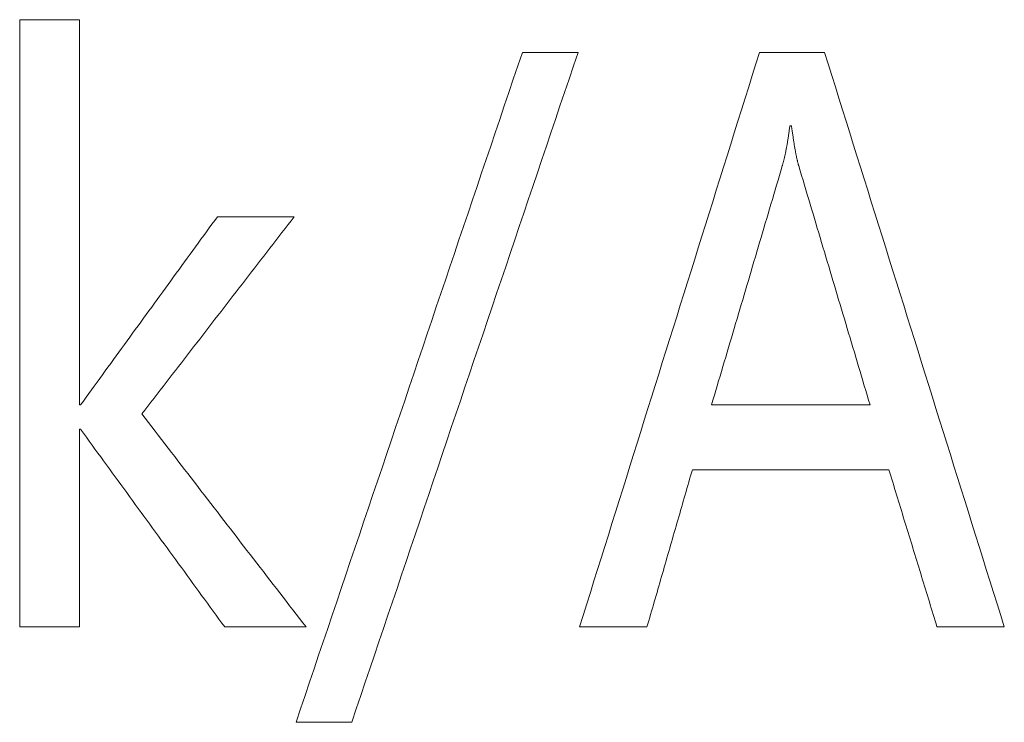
# Model space of a CAD drawing. Header units: millimetres. Extents: x 35 to 385, y -587 to 211.
# Tile 25 of 133: x 214.191 to 215.477, y -508.792 to -507.875. Entities that reach past the tile are written whole.
import ezdxf

# ---------------------------------------------------------------- set-up
doc = ezdxf.new("R2010")
doc.units = ezdxf.units.MM
doc.layers.add('3', color=7, linetype='Continuous', true_color=0xffffff)

msp = doc.modelspace()

# ---------------------------------------------------------------- linework, layer by layer
at = {"layer": '3', "color": 155, "linetype": 'Continuous', "lineweight": 18}
for points in [[(214.2693, -507.8748), (214.2677, -507.8748), (214.2662, -507.8748), (214.2646, -507.8748), (214.2631, -507.8748), (214.2615, -507.8748), (214.2599, -507.8748), (214.2584, -507.8748), (214.2568, -507.8748), (214.2553, -507.8748), (214.2537, -507.8748), (214.2521, -507.8748), (214.2506, -507.8748), (214.249, -507.8748), (214.2475, -507.8748), (214.2459, -507.8748), (214.2444, -507.8748), (214.2428, -507.8748), (214.2412, -507.8748), (214.2397, -507.8748), (214.2381, -507.8748), (214.2366, -507.8748), (214.235, -507.8748), (214.2335, -507.8748), (214.2319, -507.8748), (214.2303, -507.8748), (214.2288, -507.8748), (214.2272, -507.8748), (214.2257, -507.8748), (214.2241, -507.8748), (214.2226, -507.8748), (214.221, -507.8748), (214.2194, -507.8748), (214.2179, -507.8748), (214.2163, -507.8748), (214.2148, -507.8748), (214.2132, -507.8748), (214.2116, -507.8748), (214.2101, -507.8748), (214.2085, -507.8748), (214.207, -507.8748), (214.2054, -507.8748), (214.2039, -507.8748), (214.2023, -507.8748), (214.2007, -507.8748), (214.1992, -507.8748), (214.1976, -507.8748), (214.1961, -507.8748), (214.1945, -507.8748), (214.193, -507.8748), (214.1914, -507.8748)], [(214.1914, -507.8748), (214.1914, -507.8906), (214.1914, -507.9065), (214.1914, -507.9223), (214.1914, -507.9382), (214.1914, -507.954), (214.1914, -507.9699), (214.1914, -507.9857), (214.1914, -508.0016), (214.1914, -508.0174), (214.1914, -508.0333), (214.1914, -508.0492), (214.1914, -508.065), (214.1914, -508.0809), (214.1914, -508.0967), (214.1914, -508.1126), (214.1914, -508.1284), (214.1914, -508.1443), (214.1914, -508.1601), (214.1914, -508.176), (214.1914, -508.1918), (214.1914, -508.2077), (214.1914, -508.2235), (214.1914, -508.2394), (214.1914, -508.2552), (214.1914, -508.2711), (214.1914, -508.287), (214.1914, -508.3028), (214.1914, -508.3187), (214.1914, -508.3345), (214.1914, -508.3504), (214.1914, -508.3662), (214.1914, -508.3821), (214.1914, -508.3979), (214.1914, -508.4138), (214.1914, -508.4296), (214.1914, -508.4455), (214.1914, -508.4613), (214.1914, -508.4772), (214.1914, -508.4931), (214.1914, -508.5089), (214.1914, -508.5248), (214.1914, -508.5406), (214.1914, -508.5565), (214.1914, -508.5723), (214.1914, -508.5882), (214.1914, -508.604), (214.1914, -508.6199), (214.1914, -508.6357), (214.1914, -508.6516), (214.1914, -508.6674)], [(214.2693, -508.3774), (214.2693, -508.3674), (214.2693, -508.3573), (214.2693, -508.3473), (214.2693, -508.3372), (214.2693, -508.3272), (214.2693, -508.3171), (214.2693, -508.3071), (214.2693, -508.297), (214.2693, -508.2869), (214.2693, -508.2769), (214.2693, -508.2668), (214.2693, -508.2568), (214.2693, -508.2467), (214.2693, -508.2367), (214.2693, -508.2266), (214.2693, -508.2166), (214.2693, -508.2065), (214.2693, -508.1965), (214.2693, -508.1864), (214.2693, -508.1764), (214.2693, -508.1663), (214.2693, -508.1563), (214.2693, -508.1462), (214.2693, -508.1362), (214.2693, -508.1261), (214.2693, -508.116), (214.2693, -508.106), (214.2693, -508.0959), (214.2693, -508.0859), (214.2693, -508.0758), (214.2693, -508.0658), (214.2693, -508.0557), (214.2693, -508.0457), (214.2693, -508.0356), (214.2693, -508.0256), (214.2693, -508.0155), (214.2693, -508.0055), (214.2693, -507.9954), (214.2693, -507.9854), (214.2693, -507.9753), (214.2693, -507.9652), (214.2693, -507.9552), (214.2693, -507.9451), (214.2693, -507.9351), (214.2693, -507.925), (214.2693, -507.915), (214.2693, -507.9049), (214.2693, -507.8949), (214.2693, -507.8848), (214.2693, -507.8748)], [(214.8478, -507.9174), (214.8418, -507.9349), (214.8359, -507.9524), (214.83, -507.9699), (214.8241, -507.9874), (214.8182, -508.0049), (214.8123, -508.0224), (214.8064, -508.0399), (214.8005, -508.0573), (214.7945, -508.0748), (214.7886, -508.0923), (214.7827, -508.1098), (214.7768, -508.1273), (214.7709, -508.1448), (214.765, -508.1623), (214.7591, -508.1798), (214.7532, -508.1972), (214.7473, -508.2147), (214.7413, -508.2322), (214.7354, -508.2497), (214.7295, -508.2672), (214.7236, -508.2847), (214.7177, -508.3022), (214.7118, -508.3197), (214.7059, -508.3372), (214.7, -508.3546), (214.6941, -508.3721), (214.6881, -508.3896), (214.6822, -508.4071), (214.6763, -508.4246), (214.6704, -508.4421), (214.6645, -508.4596), (214.6586, -508.4771), (214.6527, -508.4945), (214.6468, -508.512), (214.6408, -508.5295), (214.6349, -508.547), (214.629, -508.5645), (214.6231, -508.582), (214.6172, -508.5995), (214.6113, -508.617), (214.6054, -508.6344), (214.5995, -508.6519), (214.5936, -508.6694), (214.5876, -508.6869), (214.5817, -508.7044), (214.5758, -508.7219), (214.5699, -508.7394), (214.564, -508.7569), (214.5581, -508.7743), (214.5522, -508.7918)], [(214.625, -508.7918), (214.6309, -508.7743), (214.6368, -508.7569), (214.6427, -508.7394), (214.6486, -508.7219), (214.6545, -508.7044), (214.6605, -508.6869), (214.6664, -508.6694), (214.6723, -508.6519), (214.6782, -508.6344), (214.6841, -508.617), (214.69, -508.5995), (214.6959, -508.582), (214.7018, -508.5645), (214.7077, -508.547), (214.7137, -508.5295), (214.7196, -508.512), (214.7255, -508.4945), (214.7314, -508.4771), (214.7373, -508.4596), (214.7432, -508.4421), (214.7491, -508.4246), (214.755, -508.4071), (214.761, -508.3896), (214.7669, -508.3721), (214.7728, -508.3546), (214.7787, -508.3372), (214.7846, -508.3197), (214.7905, -508.3022), (214.7964, -508.2847), (214.8023, -508.2672), (214.8082, -508.2497), (214.8142, -508.2322), (214.8201, -508.2147), (214.826, -508.1972), (214.8319, -508.1798), (214.8378, -508.1623), (214.8437, -508.1448), (214.8496, -508.1273), (214.8555, -508.1098), (214.8614, -508.0923), (214.8674, -508.0748), (214.8733, -508.0573), (214.8792, -508.0399), (214.8851, -508.0224), (214.891, -508.0049), (214.8969, -507.9874), (214.9028, -507.9699), (214.9087, -507.9524), (214.9147, -507.9349), (214.9206, -507.9174)], [(214.9206, -507.9174), (214.9191, -507.9174), (214.9177, -507.9174), (214.9162, -507.9174), (214.9147, -507.9174), (214.9133, -507.9174), (214.9118, -507.9174), (214.9104, -507.9174), (214.9089, -507.9174), (214.9075, -507.9174), (214.906, -507.9174), (214.9045, -507.9174), (214.9031, -507.9174), (214.9016, -507.9174), (214.9002, -507.9174), (214.8987, -507.9174), (214.8973, -507.9174), (214.8958, -507.9174), (214.8944, -507.9174), (214.8929, -507.9174), (214.8914, -507.9174), (214.89, -507.9174), (214.8885, -507.9174), (214.8871, -507.9174), (214.8856, -507.9174), (214.8842, -507.9174), (214.8827, -507.9174), (214.8812, -507.9174), (214.8798, -507.9174), (214.8783, -507.9174), (214.8769, -507.9174), (214.8754, -507.9174), (214.874, -507.9174), (214.8725, -507.9174), (214.8711, -507.9174), (214.8696, -507.9174), (214.8681, -507.9174), (214.8667, -507.9174), (214.8652, -507.9174), (214.8638, -507.9174), (214.8623, -507.9174), (214.8609, -507.9174), (214.8594, -507.9174), (214.8579, -507.9174), (214.8565, -507.9174), (214.855, -507.9174), (214.8536, -507.9174), (214.8521, -507.9174), (214.8507, -507.9174), (214.8492, -507.9174), (214.8478, -507.9174)], [(215.1574, -507.9174), (215.1527, -507.9324), (215.148, -507.9474), (215.1433, -507.9624), (215.1386, -507.9774), (215.1339, -507.9924), (215.1292, -508.0074), (215.1245, -508.0224), (215.1198, -508.0374), (215.1151, -508.0524), (215.1104, -508.0674), (215.1057, -508.0824), (215.101, -508.0974), (215.0963, -508.1124), (215.0916, -508.1274), (215.0869, -508.1424), (215.0822, -508.1574), (215.0775, -508.1724), (215.0728, -508.1874), (215.0681, -508.2024), (215.0634, -508.2174), (215.0587, -508.2324), (215.054, -508.2474), (215.0493, -508.2624), (215.0446, -508.2774), (215.0399, -508.2924), (215.0352, -508.3074), (215.0305, -508.3224), (215.0258, -508.3374), (215.0211, -508.3524), (215.0164, -508.3674), (215.0117, -508.3824), (215.007, -508.3974), (215.0024, -508.4124), (214.9977, -508.4274), (214.993, -508.4424), (214.9883, -508.4574), (214.9836, -508.4724), (214.9789, -508.4874), (214.9742, -508.5024), (214.9695, -508.5174), (214.9648, -508.5324), (214.9601, -508.5474), (214.9554, -508.5624), (214.9507, -508.5774), (214.946, -508.5924), (214.9413, -508.6074), (214.9366, -508.6224), (214.9319, -508.6374), (214.9272, -508.6524), (214.9225, -508.6674)], [(215.2424, -507.9174), (215.2407, -507.9174), (215.239, -507.9174), (215.2373, -507.9174), (215.2356, -507.9174), (215.2339, -507.9174), (215.2322, -507.9174), (215.2305, -507.9174), (215.2288, -507.9174), (215.2271, -507.9174), (215.2254, -507.9174), (215.2237, -507.9174), (215.222, -507.9174), (215.2203, -507.9174), (215.2186, -507.9174), (215.2169, -507.9174), (215.2152, -507.9174), (215.2135, -507.9174), (215.2118, -507.9174), (215.2101, -507.9174), (215.2084, -507.9174), (215.2067, -507.9174), (215.205, -507.9174), (215.2033, -507.9174), (215.2016, -507.9174), (215.1999, -507.9174), (215.1982, -507.9174), (215.1965, -507.9174), (215.1948, -507.9174), (215.1931, -507.9174), (215.1914, -507.9174), (215.1897, -507.9174), (215.188, -507.9174), (215.1863, -507.9174), (215.1846, -507.9174), (215.1829, -507.9174), (215.1812, -507.9174), (215.1795, -507.9174), (215.1778, -507.9174), (215.1761, -507.9174), (215.1744, -507.9174), (215.1727, -507.9174), (215.171, -507.9174), (215.1693, -507.9174), (215.1676, -507.9174), (215.1659, -507.9174), (215.1642, -507.9174), (215.1625, -507.9174), (215.1608, -507.9174), (215.1591, -507.9174), (215.1574, -507.9174)], [(215.4771, -508.6674), (215.4724, -508.6524), (215.4677, -508.6374), (215.463, -508.6224), (215.4583, -508.6074), (215.4536, -508.5924), (215.4489, -508.5774), (215.4442, -508.5624), (215.4395, -508.5474), (215.4349, -508.5324), (215.4302, -508.5174), (215.4255, -508.5024), (215.4208, -508.4874), (215.4161, -508.4724), (215.4114, -508.4574), (215.4067, -508.4424), (215.402, -508.4274), (215.3973, -508.4124), (215.3926, -508.3974), (215.3879, -508.3824), (215.3832, -508.3674), (215.3785, -508.3524), (215.3738, -508.3374), (215.3691, -508.3224), (215.3644, -508.3074), (215.3597, -508.2924), (215.3551, -508.2774), (215.3504, -508.2624), (215.3457, -508.2474), (215.341, -508.2324), (215.3363, -508.2174), (215.3316, -508.2024), (215.3269, -508.1874), (215.3222, -508.1724), (215.3175, -508.1574), (215.3128, -508.1424), (215.3081, -508.1274), (215.3034, -508.1124), (215.2987, -508.0974), (215.294, -508.0824), (215.2893, -508.0674), (215.2846, -508.0524), (215.2799, -508.0374), (215.2753, -508.0224), (215.2706, -508.0074), (215.2659, -507.9924), (215.2612, -507.9774), (215.2565, -507.9624), (215.2518, -507.9474), (215.2471, -507.9324), (215.2424, -507.9174)], [(215.1872, -508.0656), (215.1874, -508.0649), (215.1876, -508.0641), (215.1878, -508.0633), (215.188, -508.0626), (215.1883, -508.0618), (215.1885, -508.061), (215.1887, -508.0601), (215.1889, -508.0593), (215.1891, -508.0585), (215.1893, -508.0576), (215.1895, -508.0567), (215.1897, -508.0559), (215.1899, -508.055), (215.1902, -508.0541), (215.1904, -508.0531), (215.1906, -508.0522), (215.1908, -508.0513), (215.191, -508.0503), (215.1912, -508.0493), (215.1914, -508.0484), (215.1916, -508.0474), (215.1918, -508.0464), (215.192, -508.0454), (215.1922, -508.0443), (215.1924, -508.0433), (215.1926, -508.0422), (215.1928, -508.0412), (215.193, -508.0401), (215.1932, -508.039), (215.1934, -508.0379), (215.1936, -508.0368), (215.1938, -508.0357), (215.194, -508.0345), (215.1941, -508.0334), (215.1943, -508.0322), (215.1945, -508.031), (215.1947, -508.0299), (215.1949, -508.0287), (215.1951, -508.0274), (215.1953, -508.0262), (215.1955, -508.025), (215.1956, -508.0237), (215.1958, -508.0225), (215.196, -508.0212), (215.1962, -508.0199), (215.1963, -508.0186), (215.1965, -508.0173), (215.1967, -508.016), (215.1969, -508.0147), (215.197, -508.0133)], [(215.197, -508.0133), (215.1971, -508.0133), (215.1971, -508.0133), (215.1972, -508.0133), (215.1972, -508.0133), (215.1972, -508.0133), (215.1973, -508.0133), (215.1973, -508.0133), (215.1974, -508.0133), (215.1974, -508.0133), (215.1975, -508.0133), (215.1975, -508.0133), (215.1975, -508.0133), (215.1976, -508.0133), (215.1976, -508.0133), (215.1977, -508.0133), (215.1977, -508.0133), (215.1977, -508.0133), (215.1978, -508.0133), (215.1978, -508.0133), (215.1979, -508.0133), (215.1979, -508.0133), (215.198, -508.0133), (215.198, -508.0133), (215.198, -508.0133), (215.1981, -508.0133), (215.1981, -508.0133), (215.1982, -508.0133), (215.1982, -508.0133), (215.1983, -508.0133), (215.1983, -508.0133), (215.1983, -508.0133), (215.1984, -508.0133), (215.1984, -508.0133), (215.1985, -508.0133), (215.1985, -508.0133), (215.1985, -508.0133), (215.1986, -508.0133), (215.1986, -508.0133), (215.1987, -508.0133), (215.1987, -508.0133), (215.1988, -508.0133), (215.1988, -508.0133), (215.1988, -508.0133), (215.1989, -508.0133), (215.1989, -508.0133), (215.199, -508.0133), (215.199, -508.0133), (215.199, -508.0133), (215.1991, -508.0133), (215.1991, -508.0133)], [(215.1991, -508.0133), (215.1993, -508.0148), (215.1995, -508.0163), (215.1997, -508.0177), (215.1999, -508.0192), (215.2001, -508.0206), (215.2004, -508.022), (215.2006, -508.0233), (215.2008, -508.0247), (215.201, -508.026), (215.2012, -508.0274), (215.2014, -508.0287), (215.2015, -508.03), (215.2017, -508.0312), (215.2019, -508.0325), (215.2021, -508.0337), (215.2023, -508.0349), (215.2025, -508.0361), (215.2027, -508.0373), (215.2029, -508.0385), (215.2031, -508.0396), (215.2033, -508.0407), (215.2035, -508.0418), (215.2037, -508.0429), (215.2039, -508.044), (215.2041, -508.0451), (215.2043, -508.0461), (215.2044, -508.0471), (215.2046, -508.0481), (215.2048, -508.0491), (215.205, -508.0501), (215.2052, -508.051), (215.2054, -508.0519), (215.2056, -508.0529), (215.2058, -508.0537), (215.2059, -508.0546), (215.2061, -508.0555), (215.2063, -508.0563), (215.2065, -508.0571), (215.2067, -508.058), (215.2069, -508.0587), (215.2071, -508.0595), (215.2072, -508.0603), (215.2074, -508.061), (215.2076, -508.0617), (215.2078, -508.0624), (215.208, -508.0631), (215.2081, -508.0637), (215.2083, -508.0644), (215.2085, -508.065), (215.2087, -508.0656)], [(215.0948, -508.3774), (215.0967, -508.3712), (215.0985, -508.365), (215.1004, -508.3587), (215.1022, -508.3525), (215.1041, -508.3462), (215.1059, -508.34), (215.1078, -508.3338), (215.1096, -508.3275), (215.1115, -508.3213), (215.1133, -508.3151), (215.1152, -508.3088), (215.117, -508.3026), (215.1188, -508.2964), (215.1207, -508.2901), (215.1225, -508.2839), (215.1244, -508.2777), (215.1262, -508.2714), (215.1281, -508.2652), (215.1299, -508.2589), (215.1318, -508.2527), (215.1336, -508.2465), (215.1355, -508.2402), (215.1373, -508.234), (215.1392, -508.2278), (215.141, -508.2215), (215.1429, -508.2153), (215.1447, -508.2091), (215.1466, -508.2028), (215.1484, -508.1966), (215.1502, -508.1903), (215.1521, -508.1841), (215.1539, -508.1779), (215.1558, -508.1716), (215.1576, -508.1654), (215.1595, -508.1592), (215.1613, -508.1529), (215.1632, -508.1467), (215.165, -508.1405), (215.1669, -508.1342), (215.1687, -508.128), (215.1706, -508.1217), (215.1724, -508.1155), (215.1743, -508.1093), (215.1761, -508.103), (215.178, -508.0968), (215.1798, -508.0906), (215.1817, -508.0843), (215.1835, -508.0781), (215.1853, -508.0719), (215.1872, -508.0656)], [(215.2087, -508.0656), (215.2105, -508.0719), (215.2124, -508.0781), (215.2143, -508.0843), (215.2161, -508.0906), (215.218, -508.0968), (215.2198, -508.103), (215.2217, -508.1093), (215.2236, -508.1155), (215.2254, -508.1217), (215.2273, -508.128), (215.2292, -508.1342), (215.231, -508.1405), (215.2329, -508.1467), (215.2347, -508.1529), (215.2366, -508.1592), (215.2385, -508.1654), (215.2403, -508.1716), (215.2422, -508.1779), (215.2441, -508.1841), (215.2459, -508.1903), (215.2478, -508.1966), (215.2496, -508.2028), (215.2515, -508.2091), (215.2534, -508.2153), (215.2552, -508.2215), (215.2571, -508.2278), (215.259, -508.234), (215.2608, -508.2402), (215.2627, -508.2465), (215.2645, -508.2527), (215.2664, -508.2589), (215.2683, -508.2652), (215.2701, -508.2714), (215.272, -508.2777), (215.2738, -508.2839), (215.2757, -508.2901), (215.2776, -508.2964), (215.2794, -508.3026), (215.2813, -508.3088), (215.2832, -508.3151), (215.285, -508.3213), (215.2869, -508.3275), (215.2887, -508.3338), (215.2906, -508.34), (215.2925, -508.3462), (215.2943, -508.3525), (215.2962, -508.3587), (215.2981, -508.365), (215.2999, -508.3712), (215.3018, -508.3774)], [(214.4495, -508.1319), (214.446, -508.1368), (214.4424, -508.1417), (214.4388, -508.1466), (214.4352, -508.1515), (214.4317, -508.1565), (214.4281, -508.1614), (214.4245, -508.1663), (214.4209, -508.1712), (214.4174, -508.1761), (214.4138, -508.181), (214.4102, -508.1859), (214.4067, -508.1908), (214.4031, -508.1957), (214.3995, -508.2007), (214.3959, -508.2056), (214.3924, -508.2105), (214.3888, -508.2154), (214.3852, -508.2203), (214.3817, -508.2252), (214.3781, -508.2301), (214.3745, -508.235), (214.3709, -508.2399), (214.3674, -508.2448), (214.3638, -508.2498), (214.3602, -508.2547), (214.3567, -508.2596), (214.3531, -508.2645), (214.3495, -508.2694), (214.3459, -508.2743), (214.3424, -508.2792), (214.3388, -508.2841), (214.3352, -508.289), (214.3316, -508.294), (214.3281, -508.2989), (214.3245, -508.3038), (214.3209, -508.3087), (214.3174, -508.3136), (214.3138, -508.3185), (214.3102, -508.3234), (214.3066, -508.3283), (214.3031, -508.3332), (214.2995, -508.3381), (214.2959, -508.3431), (214.2924, -508.348), (214.2888, -508.3529), (214.2852, -508.3578), (214.2816, -508.3627), (214.2781, -508.3676), (214.2745, -508.3725), (214.2709, -508.3774)], [(214.3509, -508.3894), (214.3549, -508.3843), (214.3589, -508.3791), (214.3628, -508.374), (214.3668, -508.3688), (214.3708, -508.3637), (214.3748, -508.3585), (214.3787, -508.3534), (214.3827, -508.3482), (214.3867, -508.3431), (214.3907, -508.3379), (214.3947, -508.3328), (214.3986, -508.3276), (214.4026, -508.3225), (214.4066, -508.3173), (214.4106, -508.3122), (214.4145, -508.307), (214.4185, -508.3019), (214.4225, -508.2967), (214.4265, -508.2916), (214.4305, -508.2864), (214.4344, -508.2813), (214.4384, -508.2761), (214.4424, -508.271), (214.4464, -508.2658), (214.4503, -508.2607), (214.4543, -508.2555), (214.4583, -508.2504), (214.4623, -508.2452), (214.4663, -508.2401), (214.4702, -508.2349), (214.4742, -508.2298), (214.4782, -508.2246), (214.4822, -508.2195), (214.4861, -508.2143), (214.4901, -508.2092), (214.4941, -508.204), (214.4981, -508.1989), (214.5021, -508.1937), (214.506, -508.1886), (214.51, -508.1834), (214.514, -508.1783), (214.518, -508.1731), (214.5219, -508.168), (214.5259, -508.1628), (214.5299, -508.1577), (214.5339, -508.1525), (214.5379, -508.1474), (214.5418, -508.1422), (214.5458, -508.1371), (214.5498, -508.1319)], [(214.5498, -508.1319), (214.5478, -508.1319), (214.5458, -508.1319), (214.5438, -508.1319), (214.5418, -508.1319), (214.5398, -508.1319), (214.5378, -508.1319), (214.5358, -508.1319), (214.5337, -508.1319), (214.5317, -508.1319), (214.5297, -508.1319), (214.5277, -508.1319), (214.5257, -508.1319), (214.5237, -508.1319), (214.5217, -508.1319), (214.5197, -508.1319), (214.5177, -508.1319), (214.5157, -508.1319), (214.5137, -508.1319), (214.5117, -508.1319), (214.5097, -508.1319), (214.5077, -508.1319), (214.5057, -508.1319), (214.5037, -508.1319), (214.5017, -508.1319), (214.4997, -508.1319), (214.4977, -508.1319), (214.4956, -508.1319), (214.4936, -508.1319), (214.4916, -508.1319), (214.4896, -508.1319), (214.4876, -508.1319), (214.4856, -508.1319), (214.4836, -508.1319), (214.4816, -508.1319), (214.4796, -508.1319), (214.4776, -508.1319), (214.4756, -508.1319), (214.4736, -508.1319), (214.4716, -508.1319), (214.4696, -508.1319), (214.4676, -508.1319), (214.4656, -508.1319), (214.4636, -508.1319), (214.4616, -508.1319), (214.4595, -508.1319), (214.4575, -508.1319), (214.4555, -508.1319), (214.4535, -508.1319), (214.4515, -508.1319), (214.4495, -508.1319)], [(214.2709, -508.3774), (214.2709, -508.3774), (214.2709, -508.3774), (214.2708, -508.3774), (214.2708, -508.3774), (214.2708, -508.3774), (214.2707, -508.3774), (214.2707, -508.3774), (214.2707, -508.3774), (214.2706, -508.3774), (214.2706, -508.3774), (214.2706, -508.3774), (214.2705, -508.3774), (214.2705, -508.3774), (214.2705, -508.3774), (214.2704, -508.3774), (214.2704, -508.3774), (214.2704, -508.3774), (214.2703, -508.3774), (214.2703, -508.3774), (214.2703, -508.3774), (214.2702, -508.3774), (214.2702, -508.3774), (214.2702, -508.3774), (214.2701, -508.3774), (214.2701, -508.3774), (214.2701, -508.3774), (214.27, -508.3774), (214.27, -508.3774), (214.27, -508.3774), (214.2699, -508.3774), (214.2699, -508.3774), (214.2699, -508.3774), (214.2698, -508.3774), (214.2698, -508.3774), (214.2698, -508.3774), (214.2697, -508.3774), (214.2697, -508.3774), (214.2697, -508.3774), (214.2696, -508.3774), (214.2696, -508.3774), (214.2696, -508.3774), (214.2695, -508.3774), (214.2695, -508.3774), (214.2695, -508.3774), (214.2694, -508.3774), (214.2694, -508.3774), (214.2694, -508.3774), (214.2693, -508.3774), (214.2693, -508.3774), (214.2693, -508.3774)], [(215.3018, -508.3774), (215.2976, -508.3774), (215.2935, -508.3774), (215.2894, -508.3774), (215.2852, -508.3774), (215.2811, -508.3774), (215.2769, -508.3774), (215.2728, -508.3774), (215.2687, -508.3774), (215.2645, -508.3774), (215.2604, -508.3774), (215.2563, -508.3774), (215.2521, -508.3774), (215.248, -508.3774), (215.2438, -508.3774), (215.2397, -508.3774), (215.2356, -508.3774), (215.2314, -508.3774), (215.2273, -508.3774), (215.2231, -508.3774), (215.219, -508.3774), (215.2149, -508.3774), (215.2107, -508.3774), (215.2066, -508.3774), (215.2024, -508.3774), (215.1983, -508.3774), (215.1942, -508.3774), (215.19, -508.3774), (215.1859, -508.3774), (215.1818, -508.3774), (215.1776, -508.3774), (215.1735, -508.3774), (215.1693, -508.3774), (215.1652, -508.3774), (215.1611, -508.3774), (215.1569, -508.3774), (215.1528, -508.3774), (215.1486, -508.3774), (215.1445, -508.3774), (215.1404, -508.3774), (215.1362, -508.3774), (215.1321, -508.3774), (215.1279, -508.3774), (215.1238, -508.3774), (215.1197, -508.3774), (215.1155, -508.3774), (215.1114, -508.3774), (215.1073, -508.3774), (215.1031, -508.3774), (215.099, -508.3774), (215.0948, -508.3774)], [(214.5653, -508.6674), (214.561, -508.6619), (214.5567, -508.6563), (214.5524, -508.6508), (214.5482, -508.6452), (214.5439, -508.6396), (214.5396, -508.6341), (214.5353, -508.6285), (214.531, -508.623), (214.5267, -508.6174), (214.5224, -508.6118), (214.5181, -508.6063), (214.5138, -508.6007), (214.5096, -508.5952), (214.5053, -508.5896), (214.501, -508.584), (214.4967, -508.5785), (214.4924, -508.5729), (214.4881, -508.5674), (214.4838, -508.5618), (214.4795, -508.5562), (214.4753, -508.5507), (214.471, -508.5451), (214.4667, -508.5395), (214.4624, -508.534), (214.4581, -508.5284), (214.4538, -508.5229), (214.4495, -508.5173), (214.4452, -508.5117), (214.4409, -508.5062), (214.4367, -508.5006), (214.4324, -508.4951), (214.4281, -508.4895), (214.4238, -508.4839), (214.4195, -508.4784), (214.4152, -508.4728), (214.4109, -508.4673), (214.4066, -508.4617), (214.4024, -508.4561), (214.3981, -508.4506), (214.3938, -508.445), (214.3895, -508.4395), (214.3852, -508.4339), (214.3809, -508.4283), (214.3766, -508.4228), (214.3723, -508.4172), (214.3681, -508.4117), (214.3638, -508.4061), (214.3595, -508.4005), (214.3552, -508.395), (214.3509, -508.3894)], [(214.2693, -508.6674), (214.2693, -508.6623), (214.2693, -508.6571), (214.2693, -508.652), (214.2693, -508.6468), (214.2693, -508.6416), (214.2693, -508.6365), (214.2693, -508.6313), (214.2693, -508.6262), (214.2693, -508.621), (214.2693, -508.6158), (214.2693, -508.6107), (214.2693, -508.6055), (214.2693, -508.6003), (214.2693, -508.5952), (214.2693, -508.59), (214.2693, -508.5849), (214.2693, -508.5797), (214.2693, -508.5745), (214.2693, -508.5694), (214.2693, -508.5642), (214.2693, -508.5591), (214.2693, -508.5539), (214.2693, -508.5487), (214.2693, -508.5436), (214.2693, -508.5384), (214.2693, -508.5333), (214.2693, -508.5281), (214.2693, -508.5229), (214.2693, -508.5178), (214.2693, -508.5126), (214.2693, -508.5074), (214.2693, -508.5023), (214.2693, -508.4971), (214.2693, -508.492), (214.2693, -508.4868), (214.2693, -508.4816), (214.2693, -508.4765), (214.2693, -508.4713), (214.2693, -508.4662), (214.2693, -508.461), (214.2693, -508.4558), (214.2693, -508.4507), (214.2693, -508.4455), (214.2693, -508.4404), (214.2693, -508.4352), (214.2693, -508.43), (214.2693, -508.4249), (214.2693, -508.4197), (214.2693, -508.4146), (214.2693, -508.4094)], [(214.2693, -508.4094), (214.2693, -508.4094), (214.2693, -508.4094), (214.2694, -508.4094), (214.2694, -508.4094), (214.2694, -508.4094), (214.2695, -508.4094), (214.2695, -508.4094), (214.2695, -508.4094), (214.2696, -508.4094), (214.2696, -508.4094), (214.2696, -508.4094), (214.2697, -508.4094), (214.2697, -508.4094), (214.2697, -508.4094), (214.2698, -508.4094), (214.2698, -508.4094), (214.2698, -508.4094), (214.2699, -508.4094), (214.2699, -508.4094), (214.2699, -508.4094), (214.27, -508.4094), (214.27, -508.4094), (214.27, -508.4094), (214.2701, -508.4094), (214.2701, -508.4094), (214.2701, -508.4094), (214.2702, -508.4094), (214.2702, -508.4094), (214.2702, -508.4094), (214.2703, -508.4094), (214.2703, -508.4094), (214.2703, -508.4094), (214.2704, -508.4094), (214.2704, -508.4094), (214.2704, -508.4094), (214.2705, -508.4094), (214.2705, -508.4094), (214.2705, -508.4094), (214.2706, -508.4094), (214.2706, -508.4094), (214.2706, -508.4094), (214.2707, -508.4094), (214.2707, -508.4094), (214.2707, -508.4094), (214.2708, -508.4094), (214.2708, -508.4094), (214.2708, -508.4094), (214.2709, -508.4094), (214.2709, -508.4094), (214.2709, -508.4094)], [(214.2709, -508.4094), (214.2747, -508.4146), (214.2785, -508.4197), (214.2822, -508.4249), (214.286, -508.43), (214.2897, -508.4352), (214.2935, -508.4404), (214.2973, -508.4455), (214.301, -508.4507), (214.3048, -508.4558), (214.3086, -508.461), (214.3123, -508.4662), (214.3161, -508.4713), (214.3198, -508.4765), (214.3236, -508.4816), (214.3274, -508.4868), (214.3311, -508.492), (214.3349, -508.4971), (214.3387, -508.5023), (214.3424, -508.5074), (214.3462, -508.5126), (214.3499, -508.5178), (214.3537, -508.5229), (214.3575, -508.5281), (214.3612, -508.5333), (214.365, -508.5384), (214.3688, -508.5436), (214.3725, -508.5487), (214.3763, -508.5539), (214.3801, -508.5591), (214.3838, -508.5642), (214.3876, -508.5694), (214.3913, -508.5745), (214.3951, -508.5797), (214.3989, -508.5849), (214.4026, -508.59), (214.4064, -508.5952), (214.4102, -508.6003), (214.4139, -508.6055), (214.4177, -508.6107), (214.4214, -508.6158), (214.4252, -508.621), (214.429, -508.6262), (214.4327, -508.6313), (214.4365, -508.6365), (214.4403, -508.6416), (214.444, -508.6468), (214.4478, -508.652), (214.4515, -508.6571), (214.4553, -508.6623), (214.4591, -508.6674)], [(215.0105, -508.6674), (215.0117, -508.6633), (215.0129, -508.6592), (215.0141, -508.6551), (215.0153, -508.651), (215.0165, -508.6469), (215.0176, -508.6428), (215.0188, -508.6387), (215.02, -508.6346), (215.0212, -508.6305), (215.0224, -508.6264), (215.0236, -508.6223), (215.0247, -508.6181), (215.0259, -508.614), (215.0271, -508.6099), (215.0283, -508.6058), (215.0295, -508.6017), (215.0307, -508.5976), (215.0319, -508.5935), (215.033, -508.5894), (215.0342, -508.5853), (215.0354, -508.5812), (215.0366, -508.5771), (215.0378, -508.573), (215.039, -508.5689), (215.0402, -508.5647), (215.0413, -508.5606), (215.0425, -508.5565), (215.0437, -508.5524), (215.0449, -508.5483), (215.0461, -508.5442), (215.0473, -508.5401), (215.0484, -508.536), (215.0496, -508.5319), (215.0508, -508.5278), (215.052, -508.5237), (215.0532, -508.5196), (215.0544, -508.5155), (215.0556, -508.5113), (215.0567, -508.5072), (215.0579, -508.5031), (215.0591, -508.499), (215.0603, -508.4949), (215.0615, -508.4908), (215.0627, -508.4867), (215.0638, -508.4826), (215.065, -508.4785), (215.0662, -508.4744), (215.0674, -508.4703), (215.0686, -508.4662), (215.0698, -508.4621)], [(215.0698, -508.4621), (215.0749, -508.4621), (215.08, -508.4621), (215.0852, -508.4621), (215.0903, -508.4621), (215.0954, -508.4621), (215.1006, -508.4621), (215.1057, -508.4621), (215.1108, -508.4621), (215.116, -508.4621), (215.1211, -508.4621), (215.1262, -508.4621), (215.1314, -508.4621), (215.1365, -508.4621), (215.1416, -508.4621), (215.1468, -508.4621), (215.1519, -508.4621), (215.157, -508.4621), (215.1622, -508.4621), (215.1673, -508.4621), (215.1724, -508.4621), (215.1776, -508.4621), (215.1827, -508.4621), (215.1878, -508.4621), (215.193, -508.4621), (215.1981, -508.4621), (215.2032, -508.4621), (215.2083, -508.4621), (215.2135, -508.4621), (215.2186, -508.4621), (215.2237, -508.4621), (215.2289, -508.4621), (215.234, -508.4621), (215.2391, -508.4621), (215.2443, -508.4621), (215.2494, -508.4621), (215.2545, -508.4621), (215.2597, -508.4621), (215.2648, -508.4621), (215.2699, -508.4621), (215.2751, -508.4621), (215.2802, -508.4621), (215.2853, -508.4621), (215.2905, -508.4621), (215.2956, -508.4621), (215.3007, -508.4621), (215.3059, -508.4621), (215.311, -508.4621), (215.3161, -508.4621), (215.3213, -508.4621), (215.3264, -508.4621)], [(215.3264, -508.4621), (215.3277, -508.4662), (215.3289, -508.4703), (215.3302, -508.4744), (215.3314, -508.4785), (215.3327, -508.4826), (215.3339, -508.4867), (215.3352, -508.4908), (215.3365, -508.4949), (215.3377, -508.499), (215.339, -508.5031), (215.3402, -508.5072), (215.3415, -508.5113), (215.3427, -508.5155), (215.344, -508.5196), (215.3452, -508.5237), (215.3465, -508.5278), (215.3478, -508.5319), (215.349, -508.536), (215.3503, -508.5401), (215.3515, -508.5442), (215.3528, -508.5483), (215.354, -508.5524), (215.3553, -508.5565), (215.3566, -508.5606), (215.3578, -508.5647), (215.3591, -508.5689), (215.3603, -508.573), (215.3616, -508.5771), (215.3628, -508.5812), (215.3641, -508.5853), (215.3653, -508.5894), (215.3666, -508.5935), (215.3679, -508.5976), (215.3691, -508.6017), (215.3704, -508.6058), (215.3716, -508.6099), (215.3729, -508.614), (215.3741, -508.6181), (215.3754, -508.6223), (215.3767, -508.6264), (215.3779, -508.6305), (215.3792, -508.6346), (215.3804, -508.6387), (215.3817, -508.6428), (215.3829, -508.6469), (215.3842, -508.651), (215.3854, -508.6551), (215.3867, -508.6592), (215.388, -508.6633), (215.3892, -508.6674)], [(214.1914, -508.6674), (214.193, -508.6674), (214.1945, -508.6674), (214.1961, -508.6674), (214.1976, -508.6674), (214.1992, -508.6674), (214.2007, -508.6674), (214.2023, -508.6674), (214.2039, -508.6674), (214.2054, -508.6674), (214.207, -508.6674), (214.2085, -508.6674), (214.2101, -508.6674), (214.2116, -508.6674), (214.2132, -508.6674), (214.2148, -508.6674), (214.2163, -508.6674), (214.2179, -508.6674), (214.2194, -508.6674), (214.221, -508.6674), (214.2226, -508.6674), (214.2241, -508.6674), (214.2257, -508.6674), (214.2272, -508.6674), (214.2288, -508.6674), (214.2303, -508.6674), (214.2319, -508.6674), (214.2335, -508.6674), (214.235, -508.6674), (214.2366, -508.6674), (214.2381, -508.6674), (214.2397, -508.6674), (214.2412, -508.6674), (214.2428, -508.6674), (214.2444, -508.6674), (214.2459, -508.6674), (214.2475, -508.6674), (214.249, -508.6674), (214.2506, -508.6674), (214.2521, -508.6674), (214.2537, -508.6674), (214.2553, -508.6674), (214.2568, -508.6674), (214.2584, -508.6674), (214.2599, -508.6674), (214.2615, -508.6674), (214.2631, -508.6674), (214.2646, -508.6674), (214.2662, -508.6674), (214.2677, -508.6674), (214.2693, -508.6674)], [(214.4591, -508.6674), (214.4612, -508.6674), (214.4633, -508.6674), (214.4654, -508.6674), (214.4676, -508.6674), (214.4697, -508.6674), (214.4718, -508.6674), (214.4739, -508.6674), (214.4761, -508.6674), (214.4782, -508.6674), (214.4803, -508.6674), (214.4824, -508.6674), (214.4846, -508.6674), (214.4867, -508.6674), (214.4888, -508.6674), (214.4909, -508.6674), (214.4931, -508.6674), (214.4952, -508.6674), (214.4973, -508.6674), (214.4994, -508.6674), (214.5016, -508.6674), (214.5037, -508.6674), (214.5058, -508.6674), (214.5079, -508.6674), (214.5101, -508.6674), (214.5122, -508.6674), (214.5143, -508.6674), (214.5164, -508.6674), (214.5186, -508.6674), (214.5207, -508.6674), (214.5228, -508.6674), (214.5249, -508.6674), (214.5271, -508.6674), (214.5292, -508.6674), (214.5313, -508.6674), (214.5334, -508.6674), (214.5356, -508.6674), (214.5377, -508.6674), (214.5398, -508.6674), (214.5419, -508.6674), (214.5441, -508.6674), (214.5462, -508.6674), (214.5483, -508.6674), (214.5504, -508.6674), (214.5526, -508.6674), (214.5547, -508.6674), (214.5568, -508.6674), (214.5589, -508.6674), (214.5611, -508.6674), (214.5632, -508.6674), (214.5653, -508.6674)], [(214.9225, -508.6674), (214.9243, -508.6674), (214.926, -508.6674), (214.9278, -508.6674), (214.9295, -508.6674), (214.9313, -508.6674), (214.9331, -508.6674), (214.9348, -508.6674), (214.9366, -508.6674), (214.9383, -508.6674), (214.9401, -508.6674), (214.9419, -508.6674), (214.9436, -508.6674), (214.9454, -508.6674), (214.9472, -508.6674), (214.9489, -508.6674), (214.9507, -508.6674), (214.9524, -508.6674), (214.9542, -508.6674), (214.956, -508.6674), (214.9577, -508.6674), (214.9595, -508.6674), (214.9612, -508.6674), (214.963, -508.6674), (214.9648, -508.6674), (214.9665, -508.6674), (214.9683, -508.6674), (214.97, -508.6674), (214.9718, -508.6674), (214.9736, -508.6674), (214.9753, -508.6674), (214.9771, -508.6674), (214.9788, -508.6674), (214.9806, -508.6674), (214.9824, -508.6674), (214.9841, -508.6674), (214.9859, -508.6674), (214.9876, -508.6674), (214.9894, -508.6674), (214.9912, -508.6674), (214.9929, -508.6674), (214.9947, -508.6674), (214.9964, -508.6674), (214.9982, -508.6674), (215, -508.6674), (215.0017, -508.6674), (215.0035, -508.6674), (215.0053, -508.6674), (215.007, -508.6674), (215.0088, -508.6674), (215.0105, -508.6674)], [(215.3892, -508.6674), (215.391, -508.6674), (215.3927, -508.6674), (215.3945, -508.6674), (215.3962, -508.6674), (215.398, -508.6674), (215.3998, -508.6674), (215.4015, -508.6674), (215.4033, -508.6674), (215.405, -508.6674), (215.4068, -508.6674), (215.4085, -508.6674), (215.4103, -508.6674), (215.4121, -508.6674), (215.4138, -508.6674), (215.4156, -508.6674), (215.4173, -508.6674), (215.4191, -508.6674), (215.4209, -508.6674), (215.4226, -508.6674), (215.4244, -508.6674), (215.4261, -508.6674), (215.4279, -508.6674), (215.4296, -508.6674), (215.4314, -508.6674), (215.4332, -508.6674), (215.4349, -508.6674), (215.4367, -508.6674), (215.4384, -508.6674), (215.4402, -508.6674), (215.4419, -508.6674), (215.4437, -508.6674), (215.4455, -508.6674), (215.4472, -508.6674), (215.449, -508.6674), (215.4507, -508.6674), (215.4525, -508.6674), (215.4542, -508.6674), (215.456, -508.6674), (215.4578, -508.6674), (215.4595, -508.6674), (215.4613, -508.6674), (215.463, -508.6674), (215.4648, -508.6674), (215.4666, -508.6674), (215.4683, -508.6674), (215.4701, -508.6674), (215.4718, -508.6674), (215.4736, -508.6674), (215.4753, -508.6674), (215.4771, -508.6674)], [(214.5522, -508.7918), (214.5536, -508.7918), (214.5551, -508.7918), (214.5565, -508.7918), (214.558, -508.7918), (214.5595, -508.7918), (214.5609, -508.7918), (214.5624, -508.7918), (214.5638, -508.7918), (214.5653, -508.7918), (214.5667, -508.7918), (214.5682, -508.7918), (214.5697, -508.7918), (214.5711, -508.7918), (214.5726, -508.7918), (214.574, -508.7918), (214.5755, -508.7918), (214.5769, -508.7918), (214.5784, -508.7918), (214.5798, -508.7918), (214.5813, -508.7918), (214.5828, -508.7918), (214.5842, -508.7918), (214.5857, -508.7918), (214.5871, -508.7918), (214.5886, -508.7918), (214.59, -508.7918), (214.5915, -508.7918), (214.593, -508.7918), (214.5944, -508.7918), (214.5959, -508.7918), (214.5973, -508.7918), (214.5988, -508.7918), (214.6002, -508.7918), (214.6017, -508.7918), (214.6031, -508.7918), (214.6046, -508.7918), (214.6061, -508.7918), (214.6075, -508.7918), (214.609, -508.7918), (214.6104, -508.7918), (214.6119, -508.7918), (214.6133, -508.7918), (214.6148, -508.7918), (214.6163, -508.7918), (214.6177, -508.7918), (214.6192, -508.7918), (214.6206, -508.7918), (214.6221, -508.7918), (214.6235, -508.7918), (214.625, -508.7918)]]:
    msp.add_lwpolyline(points, dxfattribs=at)

doc.saveas('drawing.dxf')
